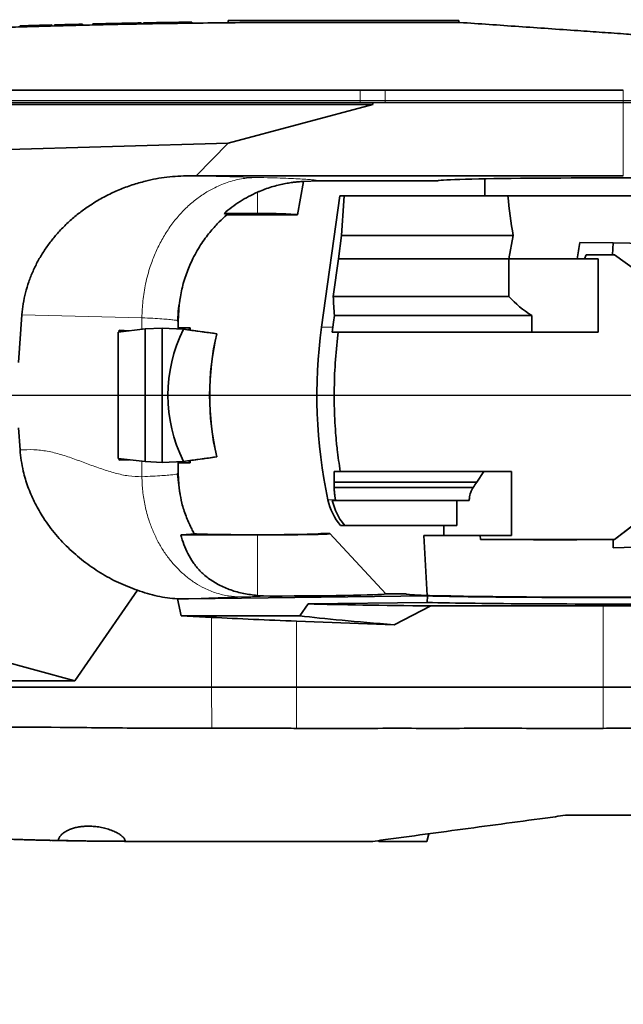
# Model space of a CAD drawing. Header units: millimetres. Extents: x 0 to 11920, y 0 to 8400.
# Tile 40 of 44: x 9954 to 10255, y 4829 to 5320. Entities that reach past the tile are written whole.
import ezdxf

# ---------------------------------------------------------------- set-up
doc = ezdxf.new("R2010")
doc.units = ezdxf.units.MM
doc.header["$LTSCALE"] = 20
doc.layers.add('THICK_LINE', color=7, linetype='Continuous')
doc.styles.add('SLDTEXTSTYLE0', font='TXT', dxfattribs={"width": 0.605})
doc.dimstyles.new('SLDDIMSTYLE0', dxfattribs={"dimtxt": 70, "dimasz": 70, "dimexe": 0, "dimexo": 0.0625, "dimgap": 17.5, "dimtad": 1, "dimdec": 4, "dimlfac": 20, "dimzin": 12, "dimdsep": 46, "dimtxsty": 'SLDTEXTSTYLE0', "dimsah": 1, "dimcen": 0.09, "dimadec": 1, "dimazin": 3, "dimtfac": 1, "dimtofl": 0, "dimtmove": 0, "dimatfit": 3, "dimfxl": 1, "dimfrac": 2, "dimtolj": 1, "dimtzin": 12, "dimarcsym": 0})
doc.dimstyles.new('SLDDIMSTYLE1', dxfattribs={"dimtxt": 70, "dimasz": 70, "dimexe": 0, "dimexo": 0.0625, "dimgap": 17.5, "dimtad": 1, "dimdec": 1, "dimrnd": 1e-09, "dimzin": 12, "dimdsep": 46, "dimtxsty": 'SLDTEXTSTYLE0', "dimsah": 1, "dimcen": 0, "dimadec": 0, "dimazin": 3, "dimtfac": 1, "dimtofl": 0, "dimtmove": 0, "dimatfit": 3, "dimfxl": 1, "dimfrac": 2, "dimtolj": 1, "dimtzin": 12, "dimarcsym": 0})

# ---------------------------------------------------------------- blocks, each defined once
blk = doc.blocks.new('_D')
at = {"layer": 'THICK_LINE'}
for p, q in [((6065.91, 5593.91), (5923.95, 5618.94)), ((10553.28, 5132.52), (11483.7, 5132.52))]:
    blk.add_line(p, q, dxfattribs=at)
blk.add_arc((8682.55, 5132.52), 2771.15, 360, 170, dxfattribs=at)
for points in [[(5953.49, 5613.73), (5976.34, 5680.65), (5956.69, 5684.37)], [(11453.7, 5132.52), (11462.82, 5202.64), (11442.82, 5202.39)]]:
    blk.add_solid(points, dxfattribs=at)
at = {"layer": 'THICK_LINE', "insert": (8832.85, 7991.69), "char_height": 70, "attachment_point": 1, "rotation": 355, "style": 'SLDTEXTSTYLE0'}
blk.add_mtext('170°', dxfattribs=at)
blk = doc.blocks.new('_D_1')
at = {"layer": 'THICK_LINE'}
for p, q in [((10553.28, 5132.52), (11483.72, 5132.52)), ((6065.91, 4671.14), (5923.93, 4646.11))]:
    blk.add_line(p, q, dxfattribs=at)
blk.add_arc((8682.55, 5132.52), 2771.17, 190, 360, dxfattribs=at)
for points in [[(11453.72, 5132.52), (11442.84, 5062.66), (11462.84, 5062.4)], [(5953.47, 4651.31), (5956.67, 4580.68), (5976.32, 4584.4)]]:
    blk.add_solid(points, dxfattribs=at)
at = {"layer": 'THICK_LINE', "insert": (8817.13, 2453.12), "char_height": 70, "attachment_point": 1, "rotation": 5, "style": 'SLDTEXTSTYLE0'}
blk.add_mtext('170°', dxfattribs=at)
blk = doc.blocks.new('_D_3')
at = {"layer": 'THICK_LINE'}
blk.add_line((10583.52, 6931.13), (8682.55, 5132.52), dxfattribs=at)
blk.add_solid([(10583.52, 6931.13), (10525.8, 6890.28), (10539.55, 6875.76)], dxfattribs=at)
at = {"layer": 'THICK_LINE', "insert": (9467.35, 5999.23), "char_height": 70, "attachment_point": 1, "rotation": 43.415, "style": 'SLDTEXTSTYLE0'}
blk.add_mtext('R2617', dxfattribs=at)

msp = doc.modelspace()

# ---------------------------------------------------------------- linework, layer by layer
at = {"color": 7, "linetype": 'Continuous', "lineweight": 35}
for p, q in [((10058.0467826, 5319.5242098), (10173.0467826, 5319.5242098)), ((10058.0467826, 5318.3502935), (10058.0467826, 5319.5242098)), ((10173.0467826, 5318.5242098), (10173.0467826, 5319.5242098)), ((9954.9348377, 5316.7974721), (9955.5445312, 5316.8163607)), ((9954.9348377, 5316.7974721), (9954.9348377, 5316.2974721)), ((9955.5445312, 5316.8193386), (9955.5445312, 5316.3198377)), ((9960.5608991, 5316.968971), (9961.1378136, 5316.9863599)), ((9970.0795312, 5317.2439069), (9966.1465312, 5317.1327692)), ((9970.0795312, 5317.2439069), (9970.0795312, 5316.7439069)), ((9971.3335312, 5317.2786342), (9971.3335312, 5316.7786342)), ((9985.2985312, 5317.6422448), (9985.2985312, 5317.1422448)), ((9990.5425312, 5317.7678247), (9990.5425312, 5317.2678247)), ((9999.129865, 5317.9605481), (9999.5681975, 5317.9699551)), ((9999.129865, 5317.9605481), (9999.129865, 5317.4605481)), ((9999.5681975, 5317.9699551), (9999.5681975, 5317.4699551)), ((10008.1555312, 5318.1458175), (10008.1555312, 5317.6458175)), ((10014.5395312, 5318.2661624), (10014.5395312, 5317.7661624)), ((10015.7935312, 5318.28876), (10015.7935312, 5317.78876)), ((10022.1775312, 5318.3984995), (10022.1775312, 5317.8984995)), ((10030.764865, 5318.5321339), (10031.2031975, 5318.5385249)), ((10030.764865, 5318.5321339), (10030.764865, 5318.0321339)), ((10031.2031975, 5318.5385249), (10031.2031975, 5318.0385249)), ((10039.7905312, 5318.6553047), (10039.7905312, 5318.1553047)), ((10173.5434513, 5318.5242098), (10098.0467826, 5318.5242098)), ((10123.8605153, 5278.5242098), (9804.0049282, 5278.5242098)), ((9804.0049282, 5277.5242098), (10130.0467826, 5277.5242098)), ((10130.0467826, 5277.5242098), (10057.9376329, 5258.316841)), ((10130.0467826, 5278.5242098), (10123.8605153, 5278.5242098)), ((10130.0467826, 5278.5242098), (10130.0467826, 5277.5242098)), ((10136.2813291, 5278.5242098), (10130.0467826, 5278.5242098)), ((10255.0467826, 5278.5242098), (10136.2813291, 5278.5242098)), ((10400.0467826, 5278.5242098), (10255.0467826, 5278.5242098)), ((10057.9376329, 5258.316841), (9802.4570553, 5250.7995191)), ((10057.9376329, 5258.316841), (10042.0280465, 5242.0551942)), ((10042.0280465, 5242.0551942), (10038.4774307, 5242.0481025)), ((10255.0467826, 5242.0551942), (10042.0280465, 5242.0551942)), ((10186.0467826, 5240.5307558), (10186.0467826, 5232.0242098)), ((10092.5467826, 5222.5242098), (10095.4719743, 5239.1137965)), ((10095.4719752, 5239.1137963), (10103.0402254, 5239.5242098)), ((10103.0402254, 5239.5242098), (10162.5467826, 5239.5242098)), ((10113.5911152, 5232.0242098), (10104.5695094, 5166.5240241)), ((10115.891803, 5232.0242098), (10113.5911152, 5232.0242098)), ((10196.1780935, 5232.0242098), (10115.891803, 5232.0242098)), ((10304.0467826, 5232.0242098), (10196.1780935, 5232.0242098)), ((10072.5467826, 5223.2269523), (10055.9166812, 5223.2269523)), ((10057.3172704, 5222.5242098), (10092.5467826, 5222.5242098)), ((10112.9980105, 5200.5242098), (10114.5217191, 5212.1911143)), ((10114.5217191, 5212.1911143), (10200.1423625, 5212.1911143)), ((10197.9118649, 5200.5242098), (10200.1423625, 5212.1911143)), ((10233.3744269, 5208.8152268), (10250.0467826, 5208.5242098)), ((10249.6174928, 5202.5247496), (10250.0467826, 5208.5242098)), ((10337.9493622, 5206.9898646), (10250.0467826, 5208.5242098)), ((10236.458432, 5202.5316316), (10235.7653715, 5200.5242098)), ((10236.458432, 5202.5316316), (10249.6174928, 5202.5247496)), ((10250.6864821, 5202.5272825), (10249.6174928, 5202.5247496)), ((10282.0631414, 5180.0640497), (10250.6864821, 5202.5272825)), ((10110.3736584, 5181.7610262), (10112.9980105, 5200.5242098)), ((10112.9980105, 5200.5242098), (10197.9118649, 5200.5242098)), ((10197.9118649, 5181.7610262), (10197.9118649, 5200.5242098)), ((10232.0916599, 5200.5242098), (10197.9118649, 5200.5242098)), ((10232.0916599, 5200.5242098), (10235.7653715, 5200.5242098)), ((10242.5467826, 5200.5242098), (10235.7653715, 5200.5242098)), ((10242.5467826, 5200.5242098), (10242.5467826, 5164.0242283)), ((10110.3736584, 5181.7610262), (10197.9118649, 5181.7610262)), ((10033.0459284, 5169.5135468), (10033.5703721, 5177.9304807)), ((9955.1240538, 5172.7072201), (9953.3874732, 5148.8216736)), ((10111.0113238, 5172.2969029), (10209.3858731, 5172.2969029)), ((10209.3858731, 5172.2969029), (10209.3858731, 5164.0242283)), ((10033.0467826, 5169.5135468), (10032.6720248, 5169.7188417)), ((10032.8972954, 5169.6757281), (10032.6997042, 5169.7310771)), ((10032.897285, 5169.6659179), (10033.0467826, 5169.5135468)), ((10033.0467826, 5166.1342098), (10033.0467826, 5169.5135468)), ((10016.5166848, 5165.6110818), (10003.055287, 5164.0260888)), ((10003.055287, 5132.5242098), (10003.055287, 5164.0260888)), ((10003.5445994, 5164.9525719), (10008.7996902, 5164.7024553)), ((10003.5445994, 5164.0837022), (10003.5445994, 5164.9525719)), ((10003.5445994, 5164.9525719), (10004.1645785, 5164.1567008)), ((10025.0467826, 5166.0904772), (10016.5166848, 5165.6110818)), ((10016.5166848, 5099.4373378), (10016.5166848, 5165.6110818)), ((10025.0467826, 5166.0904772), (10025.0467826, 5098.9579424)), ((10035.7081219, 5165.491305), (10025.0467826, 5166.0904772)), ((10033.0467826, 5166.1342098), (10039.0467826, 5166.1342098)), ((10039.0467826, 5165.0353533), (10039.0467826, 5166.1342098)), ((10052.2629725, 5163.2323904), (10052.3155376, 5163.2330565)), ((10109.8596587, 5164.0242283), (10110.1976776, 5166.5242056)), ((10109.8596587, 5164.0242283), (10112.9086073, 5164.0242283)), ((10112.532865, 5161.0242283), (10112.9086073, 5164.0242283)), ((10242.5467826, 5164.0242283), (10112.9086073, 5164.0242283)), ((10003.055287, 5101.0223307), (10003.055287, 5132.5242098)), ((9953.3874732, 5116.226746), (9954.1841862, 5105.2684726)), ((10016.5166848, 5099.4373378), (10003.055287, 5101.0223307)), ((10003.5445994, 5100.0958476), (10003.5445994, 5100.9647173)), ((10003.5445994, 5100.0958476), (10004.1645785, 5100.8917188)), ((10003.5445994, 5100.0958476), (10008.7996902, 5100.3459642)), ((10025.0467826, 5098.9579424), (10016.5166848, 5099.4373378)), ((10035.7081219, 5099.5571146), (10025.0467826, 5098.9579424)), ((10033.0467826, 5093.5333495), (10033.0467826, 5098.9142098)), ((10033.0467826, 5098.9142098), (10039.0467826, 5098.9142098)), ((10039.0467826, 5098.9142098), (10039.0467826, 5100.0130662)), ((10052.2629725, 5101.8160292), (10052.3155376, 5101.8153631)), ((10032.6728723, 5093.3405678), (10033.0467826, 5093.5333495)), ((10033.0467826, 5093.5333495), (10032.6728723, 5093.3405678)), ((10033.9361351, 5083.4911899), (10032.7603197, 5093.3250785)), ((10033.3970462, 5087.9998399), (10032.7603197, 5093.3250785)), ((10033.0459266, 5093.5333495), (10033.3970462, 5087.9998399)), ((10110.8445881, 5094.5242098), (10110.8445881, 5089.1908765)), ((10110.8445881, 5094.5242098), (10113.8542202, 5094.5242098)), ((10199.2729441, 5094.5242098), (10113.8542202, 5094.5242098)), ((10185.5551866, 5094.5242098), (10182.0148242, 5089.1908765)), ((10199.2729441, 5062.5242098), (10199.2729441, 5094.5242098)), ((10110.8445881, 5089.1908765), (10110.8445811, 5086.5337908)), ((10182.0148242, 5089.1908765), (10110.8445881, 5089.1908765)), ((10033.9381683, 5083.4741847), (10033.8393027, 5084.3010438)), ((10180.1594029, 5086.5337908), (10110.8445811, 5086.5337908)), ((10250.7324351, 5060.6189225), (10285.4868699, 5087.576419)), ((10250.7324351, 5060.5265547), (10285.4868699, 5087.490511)), ((10110.5638008, 5080.0242283), (10109.8614206, 5080.0242283)), ((10111.4874513, 5075.0242283), (10109.8614206, 5080.0242283)), ((10111.2016245, 5080.0242283), (10110.5638008, 5080.0242283)), ((10111.2016245, 5080.0242283), (10111.6381212, 5080.0242283)), ((10111.2374741, 5082.2013301), (10111.5651725, 5080.372801)), ((10111.6381212, 5080.0242283), (10111.5651725, 5080.372801)), ((10178.1897393, 5080.0242283), (10111.6381212, 5080.0242283)), ((10172.0536322, 5080.0242283), (10172.0536322, 5067.5242098)), ((10111.4874513, 5075.0242283), (10113.7287414, 5070.7976283)), ((10116.1656134, 5067.5242098), (10113.7287414, 5070.7976283)), ((10040.6908029, 5064.218787), (10040.7746058, 5064.0175678)), ((10114.0733827, 5067.5242098), (10116.1656134, 5067.5242098)), ((10172.0536322, 5067.5242098), (10116.1656134, 5067.5242098)), ((10165.5467826, 5067.5242098), (10165.5467826, 5062.5242098)), ((10034.4230898, 5062.8825995), (10072.5467826, 5062.8825995)), ((10108.7062998, 5063.5242098), (10104.2166556, 5063.5242098)), ((10136.6817524, 5033.5242098), (10108.7062998, 5063.5242098)), ((10155.6317726, 5062.5242098), (10157.1923378, 5032.7468517)), ((10155.6317726, 5062.5242098), (10183.6461449, 5062.5242098)), ((10183.7969728, 5060.5492147), (10183.6461449, 5062.5242098)), ((10183.6461449, 5062.5242098), (10199.2729441, 5062.5242098)), ((10183.7969728, 5060.5492147), (10250.7324351, 5060.6189225)), ((10250.0467826, 5060.5307951), (10250.0467826, 5060.5253947)), ((10250.0467826, 5060.5253947), (10250.7324351, 5060.5265547)), ((10250.0467826, 5060.5253947), (10250.0467826, 5056.5242098)), ((10250.7324351, 5060.5265547), (10250.7324351, 5060.6189225)), ((10337.9252601, 5058.5184514), (10250.0467826, 5056.5242098)), ((9818.8893989, 5034.9581975), (9981.5037401, 4990.0242098)), ((10012.7662933, 5035.2894043), (9981.5037401, 4990.0242098)), ((10038.2516372, 5030.9994497), (10032.6771797, 5031.0265237)), ((10032.6771797, 5031.0265237), (10034.5499242, 5022.5242098)), ((10157.4329529, 5032.4615975), (10038.2516372, 5030.9994497)), ((10078.7952754, 5032.3915321), (10072.5467826, 5032.6578245)), ((10097.9421343, 5028.4694912), (10157.2911831, 5029.197601)), ((10136.6817524, 5033.5242098), (10146.3410112, 5033.5242098)), ((10157.4329529, 5032.4615975), (10157.2911831, 5029.197601)), ((10093.6772198, 5022.5242098), (10097.9421343, 5028.4694912)), ((10140.7220556, 5018.1041578), (10159.0309173, 5027.4988545)), ((10159.0309173, 5027.4988545), (10245.0467826, 5027.4988545)), ((10034.5499242, 5022.5242098), (10049.5937163, 5021.7532024)), ((10034.5499242, 5022.5242098), (10093.6772198, 5022.5242098)), ((10092.0467826, 5019.8915652), (10140.7220556, 5018.1041578)), ((9981.5037401, 4990.0242098), (9826.981743, 4990.0242098)), ((10049.5937163, 4987.0242098), (9826.981743, 4987.0242098)), ((10092.0467826, 4987.0242098), (10049.5937163, 4987.0242098)), ((10245.0467826, 4987.0242098), (10092.0467826, 4987.0242098)), ((10404.0467826, 4987.0242098), (10245.0467826, 4987.0242098)), ((10157.0467826, 4910.0242098), (10158.0618272, 4913.8124076)), ((9973.2424774, 4910.4486211), (9973.3144143, 4910.4471581)), ((10006.8464769, 4910.0404492), (10006.8468368, 4910.0404478)), ((10015.0467826, 4910.0242098), (10006.8468368, 4910.0404478)), ((10132.9418868, 4910.4156861), (10133.0467826, 4910.0242098)), ((10157.0467826, 4910.0242098), (10133.0467826, 4910.0242098))]:
    msp.add_line(p, q, dxfattribs=at)
at = {"color": 8, "linetype": 'Continuous', "lineweight": 18}
for p, q in [((9966.1465312, 5317.1327692), (9966.1465312, 5316.6327692)), ((10123.8872948, 5284.6982291), (10123.8648528, 5279.5242098)), ((10136.2813291, 5284.6885388), (10136.2813291, 5279.5242098)), ((10255.0467826, 5284.6827605), (10255.0467826, 5279.5242098)), ((10123.8648528, 5279.5242098), (9804.0092656, 5279.5242098)), ((10123.8648528, 5279.5242098), (10123.8605153, 5278.5242098)), ((10136.2813291, 5279.5242098), (10123.8648528, 5279.5242098)), ((10136.2813291, 5279.5242098), (10136.2813291, 5278.5242098)), ((10255.0467826, 5279.5242098), (10136.2813291, 5279.5242098)), ((10400.0118618, 5279.5242098), (10255.0467826, 5279.5242098)), ((10255.0467826, 5279.5242098), (10255.0467826, 5278.5242098)), ((10255.0467826, 5278.5242098), (10255.0467826, 5242.0551942)), ((10038.4774307, 5242.0481025), (10072.3026301, 5241.2048939)), ((10072.5467826, 5233.8105676), (10072.5467826, 5223.2269523)), ((10014.961987, 5171.2155552), (9955.1240538, 5172.7072201)), ((10014.961987, 5171.2155552), (10014.961987, 5165.4280261)), ((10014.961987, 5099.6203935), (10014.961987, 5091.9314592)), ((10072.5467826, 5062.8825995), (10072.5467826, 5032.6578245)), ((10245.0467826, 4987.0242098), (10245.0467826, 5027.4988545)), ((10049.5937163, 4987.0242098), (10049.5937163, 5021.7532024)), ((10092.0467826, 4987.0242098), (10092.0467826, 5019.8915652)), ((10049.812887, 4966.5177772), (10049.6216879, 4987.0242098)), ((10092.0467826, 4966.3994946), (10092.0467826, 4987.0242098)), ((10245.0467826, 4966.3994946), (10245.0467826, 4987.0242098))]:
    msp.add_line(p, q, dxfattribs=at)
at = {"color": 7, "linetype": 'Continuous', "lineweight": 35, "flags": 128}
for points in [[(10123.8872948, 5284.6982291), (9963.1714967, 5284.7340347), (9804.0320422, 5284.7753599)], [(10255.0467826, 5284.6827605), (10195.664056, 5284.6874182), (10136.2813291, 5284.6885388)], [(10111.0113238, 5172.2969029), (10110.5500339, 5169.0242283), (10110.1976776, 5166.5242056)]]:
    msp.add_lwpolyline(points, dxfattribs=at)
at = {"color": 7, "linetype": 'Continuous', "lineweight": 35}
for centre, radius, start, end in [((10098.0467826, 719.0242098), 4600, 91.6431225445, 91.7943934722), ((10098.0467826, 719.0242098), 4600, 91.4044882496, 91.578489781), ((10098.0467826, 719.0242098), 4600, 91.2321649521, 91.3391523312), ((10098.0467826, 719.0242098), 4600, 91.1197211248, 91.2267039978), ((10098.0467826, 719.0242098), 4600, 91.0401904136, 91.1197211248), ((10098.0467826, 719.0242098), 4600, 90.9450402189, 91.02456855), ((10098.0467826, 719.0242098), 4600, 90.8380668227, 90.9450402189), ((10098.0467826, 719.0242098), 4600, 90.7256362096, 90.8326065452), ((10352.2467437, 5132.5242056), 250, 172.183210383, 192.047161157), ((10136.2820339, 5086.4415628), 29.1734543, 192.08609612, 220.424392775)]:
    msp.add_arc(centre, radius, start, end, dxfattribs=at)
for centre, major_axis, ratio, start_param, end_param in [((10245.0467826, 5239.5242098), (82.5, 0), 0.0174550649, 0, 3.1415926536), ((10352.2467826, 5130.7594613), (0, 567.3562363), 0.4233886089, 1.3913495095, 1.4267706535), ((10245.0467826, 5258.9905557), (0, 119.3924469), 0.4088243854, 1.7986252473, 1.9735790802), ((10072.5467826, 5222.5285104), (20.0003792, 0), 0.0349214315, 6.2770277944, 7.853981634), ((10218.4566806, 5265.1914954), (32.3291991, 244.9217031), 0.0919466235, 4.4573446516, 4.492279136), ((10352.2467826, 5191.8586151), (242.1043341, 0), 0.954556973, 3.1852997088, 3.2263392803), ((10245.0467826, 5221.9835503), (63.4661364, 0), 0.9464123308, 3.8753279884, 4.115721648), ((10167.8919919, 5132.5242098), (140.0110629, 0), 0.7142292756, 2.8056376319, 3.4775476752), ((9933.0467826, 5166.1342098), (100, 0), 0.069926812, 6.2144772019, 6.2831853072), ((10361.9909101, 5132.5242098), (764.2499116, -99.4660615), 0.0135034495, 4.2730497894, 4.2968726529), ((9933.0467826, 5166.1342098), (106, 0), 0.069926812, 6.151469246, 6.2831853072), ((10362.0433179, 5132.5242098), (764.2499116, -99.4660615), 0.0135034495, 4.2777995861, 4.2968726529), ((10121.8885289, 5132.5242098), (0, 100), 0.7316044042, 1.2586641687, 1.8829284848), ((10121.9409367, 5132.5242098), (0, 100), 0.7316044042, 1.2586641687, 1.8829284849), ((9933.0467826, 5098.9142098), (100, 0), 0.0699268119, 0, 0.068708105), ((10361.9909101, 5132.5242098), (764.2499116, 99.4660615), 0.0135034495, 1.9863126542, 2.0101355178), ((9933.0467826, 5098.9142098), (106, 0), 0.0699268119, 0, 0.1317160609), ((10362.0433179, 5132.5242098), (764.2499116, 99.4660615), 0.0135034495, 1.9863126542, 2.0053857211), ((10245.0467826, 5038.000183), (0, 84.0003388), 0.9464247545, 0.9154793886, 0.9547917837), ((10072.5467826, 5063.5267953), (31.6702194, 0), 0.0174552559, 3.2395637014, 6.2785082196), ((10072.5467826, 5063.5139335), (36.1643083, 0), 0.0174573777, 4.7123889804, 6.2994631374), ((10245.0516579, 5060.8481431), (89.3271695, 0.0930282), 0.003616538, 3.9567734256, 4.7683338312), ((10072.5467826, 5033.5059831), (64.1434676, 0), 0.0174573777, 4.810156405, 6.2994631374), ((10245.0467826, 5033.5322682), (98.706851, 0), 0.0174552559, 3.1462697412, 6.2785082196), ((10245.0467826, 5030.2684574), (107.0735698, 0), 0.0174551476, 3.7517074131, 6.2862631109), ((10245.0467826, 5033.5184882), (106.5005044, 0), 0.0174551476, 3.7463129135, 6.2862631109), ((10245.0467826, 5030.2199603), (178.0271227, 0), 0.0174577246, 3.7398742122, 4.2081268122), ((10245.0467826, 5030.2742098), (159, 0), 0.0174550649, 4.7123889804, 5.7374995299), ((10092.0467826, 5028.2300184), (158.9997043, -5.8547173), 0.0523722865, 4.4440383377, 4.7143174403), ((10251.8925649, 5021.8475874), (186.1697347, -6.8741093), 0.0524085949, 3.6986367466, 4.0743871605)]:
    msp.add_ellipse(centre, major_axis=major_axis, ratio=ratio, start_param=start_param, end_param=end_param, dxfattribs=at)
for points, knots in [([(10098.0467826, 5318.5242098), (10091.3670687, 5318.5158447), (10078.3579809, 5318.4995532), (10059.3702122, 5318.3730595), (10041.4340562, 5318.1870373), (10024.5496581, 5317.9466657), (10008.8019956, 5317.6667784), (9994.1786479, 5317.3585135), (9980.6671366, 5317.0324963), (9968.1700562, 5316.6955877), (9956.2375673, 5316.3427616), (9944.968032, 5315.9809553), (9934.4597712, 5315.6180465), (9925.2606034, 5315.2806049), (9917.3702777, 5314.9764861), (9910.7885581, 5314.7124279), (9906.0430896, 5314.5159098), (9902.8343566, 5314.3803537), (9900.9181914, 5314.2984943), (9899.6247712, 5314.2427642), (9898.9196748, 5314.2122367), (9898.6507267, 5314.2005714), (9898.5403841, 5314.1957819), (9898.493381, 5314.193741), (9898.4729994, 5314.1928559), (9898.4640894, 5314.192469), (9898.4601803, 5314.1922992), (9898.4583026, 5314.1922177), (9894.3472305, 5314.0136745), (9886.3500938, 5313.6556096), (9874.6912088, 5313.1030959), (9863.7032924, 5312.5552354), (9853.4760705, 5312.0215271), (9844.9670221, 5311.5591892), (9837.6830965, 5311.1513209), (9831.0412949, 5310.7703581), (9824.2451201, 5310.3700804), (9817.5693087, 5309.9668607), (9811.3044304, 5309.5798416), (9805.1159324, 5309.1890984), (9798.3863189, 5308.7551491), (9791.1845871, 5308.2796926), (9783.6759404, 5307.7713081), (9776.5873668, 5307.2799783), (9770.0002324, 5306.8135191), (9763.986506, 5306.3793337), (9758.6214869, 5305.9852572), (9753.967042, 5305.6382532), (9750.0701943, 5305.3440619), (9746.9918892, 5305.1093051), (9744.7301432, 5304.9354815), (9743.4431011, 5304.8360717), (9742.9092033, 5304.7947398), (9743.0566356, 5304.8061453), (9743.0615134, 5304.8065226)], [0, 0, 0, 0, 0.05019840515, 0.09776398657, 0.14269674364, 0.18499667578, 0.22466378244, 0.26105982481, 0.29491623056, 0.32623299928, 0.35501013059, 0.38462869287, 0.41096776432, 0.43402734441, 0.45380743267, 0.4703080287, 0.48352913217, 0.48950046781, 0.49444335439, 0.49794236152, 0.49922961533, 0.49974715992, 0.49996542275, 0.50005962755, 0.50010072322, 0.50011873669, 0.50012664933, 0.50013012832, 0.50013286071, 0.53105072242, 0.5602892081, 0.5878483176, 0.61372805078, 0.63725194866, 0.65188846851, 0.66855323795, 0.68724625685, 0.70305568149, 0.718797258, 0.73448158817, 0.75016236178, 0.77085563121, 0.7916787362, 0.81244680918, 0.83313115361, 0.85394097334, 0.87472972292, 0.89541343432, 0.91618678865, 0.9370097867, 0.95768842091, 0.9784569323, 0.99928725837, 1, 1, 1, 1]), ([(9955.6391542, 5316.8193386), (9955.6762295, 5316.8204915), (9955.7594399, 5316.8230789), (9957.2999467, 5316.8706477), (9959.8126626, 5316.9469885), (9962.9201783, 5317.0395793), (9965.1282522, 5317.1033572), (9966.1465312, 5317.1327692)], [0, 0, 0, 0, 0.1724057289, 0.3869404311, 0.6015411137, 0.8162460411, 1, 1, 1, 1]), ([(10173.5434513, 5318.5242098), (10183.3059325, 5317.8415506), (10202.8392408, 5316.4756486), (10226.5683296, 5314.8163491), (10244.5111518, 5313.5616647), (10255.3197818, 5312.8058517), (10264.9284629, 5312.1339473), (10273.2826753, 5311.5497638), (10281.5094849, 5310.9744893), (10289.5461305, 5310.4125123), (10297.4228399, 5309.8617191), (10305.1883174, 5309.318704), (10312.7096956, 5308.792758), (10319.8645437, 5308.2924423), (10326.6831625, 5307.815638), (10333.1705116, 5307.3619984), (10339.2127729, 5306.9394823), (10344.7145961, 5306.5547573), (10349.7046265, 5306.2058204), (10354.1747446, 5305.8932393), (10358.0263118, 5305.6239115), (10361.2058716, 5305.401575), (10363.7476745, 5305.2238348), (10365.6610869, 5305.090036), (10366.8296673, 5305.0083209), (10367.3368324, 5304.9728565), (10367.2475277, 5304.9791013), (10367.2283037, 5304.9804455)], [0, 0, 0, 0, 0.1206132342, 0.2413295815, 0.2906851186, 0.3400366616, 0.3734385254, 0.4069078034, 0.4403127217, 0.4723890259, 0.5044656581, 0.5374774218, 0.5704892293, 0.6025633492, 0.6346374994, 0.6676414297, 0.7006453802, 0.7327429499, 0.7648402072, 0.797888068, 0.8309354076, 0.8627173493, 0.8944992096, 0.9272251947, 0.9599511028, 0.9913789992, 1, 1, 1, 1]), ([(10136.2813291, 5284.6885388), (10134.2136598, 5284.6892359), (10130.0702761, 5284.6906327), (10125.9509547, 5284.6956937), (10123.8872948, 5284.6982291)], [0, 0, 0, 0, 0.4990291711, 1, 1, 1, 1]), ([(9955.1240538, 5172.7072201), (9955.3059398, 5174.5479763), (9955.6697205, 5178.2295774), (9956.8380932, 5183.7290331), (9958.4645918, 5189.1716267), (9960.5597912, 5194.4569798), (9963.0553019, 5199.5011468), (9965.9308171, 5204.3260389), (9969.197845, 5208.954642), (9972.8995092, 5213.4420082), (9977.0018261, 5217.7136725), (9981.5223793, 5221.7677542), (9986.365421, 5225.5049003), (9991.6734187, 5229.020028), (9997.4066473, 5232.2290704), (10003.5993352, 5235.0993846), (10010.0403141, 5237.5101999), (10017.9756468, 5239.7962863), (10027.470766, 5241.6353315), (10034.790601, 5241.9098393), (10038.4774307, 5242.0481025)], [0, 0, 0, 0, 0.0468075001, 0.09361725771, 0.14189823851, 0.19018242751, 0.23694807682, 0.28371659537, 0.33165298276, 0.3795922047, 0.43015556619, 0.48072177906, 0.53244743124, 0.58417540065, 0.64107668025, 0.69798016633, 0.75626524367, 0.81455148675, 0.90659392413, 1, 1, 1, 1]), ([(10095.4719742, 5239.1137961), (10095.4395734, 5239.1284835), (10095.3747724, 5239.157858), (10094.7636123, 5239.1561912), (10093.6188105, 5239.0983842), (10091.8003863, 5238.9373294), (10089.4580696, 5238.6473071), (10086.7202676, 5238.2015548), (10083.6654629, 5237.5629041), (10080.4522049, 5236.7311339), (10077.1569859, 5235.6778666), (10074.5118402, 5234.6742508), (10072.9971147, 5234.0084978), (10072.5467826, 5233.8105676)], [0, 0, 0, 0, 0.07881999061, 0.15763855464, 0.26138754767, 0.36512256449, 0.46741652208, 0.56969062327, 0.66847335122, 0.76725271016, 0.86329033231, 0.95935583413, 1, 1, 1, 1]), ([(10072.5467826, 5233.8105676), (10071.0739014, 5233.1130474), (10068.1204529, 5231.7143672), (10063.877071, 5229.2045442), (10059.7651455, 5226.4123102), (10057.2018484, 5224.2906798), (10055.9166812, 5223.2269523)], [0, 0, 0, 0, 0.2466733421, 0.4946339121, 0.7466232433, 1, 1, 1, 1]), ([(10033.7042838, 5178.8339266), (10034.1154549, 5181.3849351), (10034.9474779, 5186.5470133), (10037.2885336, 5193.8880704), (10039.9184731, 5199.9723711), (10042.4880401, 5204.7241967), (10044.7436772, 5208.3363407), (10047.0245028, 5211.5513912), (10049.2708208, 5214.3827451), (10051.4346626, 5216.8449334), (10054.0455794, 5219.5827559), (10056.0456408, 5221.3809352), (10057.3172701, 5222.5242088)], [0, 0, 0, 0, 0.1525274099, 0.3086459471, 0.4538080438, 0.5437075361, 0.6276442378, 0.7053285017, 0.7765425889, 0.8411313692, 0.8989920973, 1, 1, 1, 1]), ([(10055.9166812, 5223.2269523), (10056.3535723, 5223.1107113), (10057.2302442, 5222.8774606), (10057.2881788, 5222.6422185), (10057.3172415, 5222.5242098)], [0, 0, 0, 0, 0.4983518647, 1, 1, 1, 1]), ([(10032.7602378, 5169.7348729), (10032.8913963, 5171.7721541), (10033.1375666, 5175.5959078), (10033.7630722, 5179.4169528), (10034.0553108, 5181.2021598)], [0, 0, 0, 0, 0.5327961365, 1, 1, 1, 1]), ([(10112.532865, 5161.0242283), (10112.0404625, 5156.286725), (10111.0556576, 5146.8117186), (10110.9149526, 5137.2867099), (10110.8446001, 5132.5242056)], [0, 0, 0, 0, 0.5000000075, 1, 1, 1, 1]), ([(10110.8446001, 5132.5242056), (10110.8628298, 5130.273925), (10110.8993036, 5125.7716016), (10111.1926667, 5119.0170416), (10111.6666007, 5112.2649042), (10112.4561009, 5104.0841403), (10113.3186442, 5098.1863216), (10113.8542202, 5094.5242098)], [0, 0, 0, 0, 0.176918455, 0.3539754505, 0.5314503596, 0.7090651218, 1, 1, 1, 1]), ([(10012.7662933, 5035.2894043), (10009.5818396, 5036.4903386), (10003.2022189, 5038.8962474), (9994.2179632, 5043.8443402), (9985.7717254, 5049.663723), (9978.0095219, 5056.4025498), (9971.0395877, 5063.9658115), (9965.4301742, 5071.7140448), (9961.1341743, 5079.4223241), (9957.9675459, 5086.8766446), (9955.9198643, 5093.7702767), (9954.6988796, 5099.9254143), (9954.3557487, 5103.4874739), (9954.1841862, 5105.2684726)], [0, 0, 0, 0, 0.1058568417, 0.2120698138, 0.3179662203, 0.4241749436, 0.5307090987, 0.6368196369, 0.7205901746, 0.8045997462, 0.8883257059, 0.9441638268, 1, 1, 1, 1]), ([(10033.8393027, 5084.3010438), (10034.146259, 5082.4524733), (10034.8283407, 5078.3448003), (10036.7944727, 5072.3632644), (10038.8816518, 5067.5486229), (10040.2910938, 5064.9544725), (10040.6908116, 5064.2187715)], [0, 0, 0, 0, 0.2632246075, 0.5849063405, 0.8822794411, 1, 1, 1, 1]), ([(10111.2374741, 5082.2013301), (10111.1228882, 5083.0123014), (10110.8967635, 5084.6126786), (10110.8618183, 5085.8991988), (10110.8445811, 5086.5337908)], [0, 0, 0, 0, 0.5067376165, 1, 1, 1, 1]), ([(10180.1594029, 5086.5337908), (10179.71884, 5085.7843077), (10178.8166684, 5084.2495385), (10178.2920335, 5081.8064984), (10178.2089167, 5080.3583552), (10178.1897393, 5080.0242283)], [0, 0, 0, 0, 0.4233649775, 0.8669542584, 1, 1, 1, 1]), ([(10041.0284322, 5063.4727224), (10040.9235955, 5063.6948218), (10040.7444504, 5064.0743453), (10040.7065314, 5064.1764391), (10040.6908029, 5064.218787)], [0, 0, 0, 0, 0.5852060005, 1, 1, 1, 1]), ([(10034.4230898, 5062.8825995), (10035.2377961, 5062.9238752), (10036.8710835, 5063.0066228), (10038.70612, 5063.1348285), (10040.0650368, 5063.2658244), (10040.7865692, 5063.3790133), (10040.9651546, 5063.4482057), (10041.0284322, 5063.4727224)], [0, 0, 0, 0, 0.2168567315, 0.4347448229, 0.6558474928, 0.8780574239, 1, 1, 1, 1]), ([(10072.5467826, 5032.6578245), (10070.2711147, 5032.9374473), (10065.7215056, 5033.4964806), (10059.2105078, 5035.3053323), (10053.2165453, 5037.8897534), (10048.0279448, 5041.1548759), (10043.7863652, 5044.9497951), (10040.402508, 5049.08083), (10037.7794072, 5053.5157941), (10035.7702805, 5058.137455), (10034.8719625, 5061.3015569), (10034.4230898, 5062.8825995)], [0, 0, 0, 0, 0.1139645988, 0.2278427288, 0.3422862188, 0.456728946, 0.5645821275, 0.6725342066, 0.7814757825, 0.890807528, 1, 1, 1, 1]), ([(10032.6771797, 5031.0265237), (10031.0043037, 5031.1622547), (10027.6495476, 5031.4344473), (10022.6420345, 5032.3375673), (10017.6543933, 5033.5723166), (10014.3984865, 5034.7160488), (10012.7662933, 5035.2894043)], [0, 0, 0, 0, 0.2466725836, 0.4946728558, 0.7466783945, 1, 1, 1, 1]), ([(9827.1937557, 4967.2854855), (9833.8817343, 4967.3202741), (9847.2579142, 4967.3898524), (9874.0055882, 4967.7928222), (9917.8021228, 4967.1578834), (9966.7680386, 4967.0333813), (10014.2238441, 4966.4372621), (10037.9501232, 4966.4909394), (10049.812887, 4966.5177772)], [0, 0, 0, 0, 0.0901330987, 0.1802691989, 0.360525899, 0.6802601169, 0.8401351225, 1, 1, 1, 1]), ([(10049.812887, 4966.5177772), (10053.2250875, 4966.5176219), (10060.0653114, 4966.5173106), (10070.5758839, 4966.3823574), (10081.2518001, 4966.4393559), (10088.4428855, 4966.4128022), (10092.0467826, 4966.3994946)], [0, 0, 0, 0, 0.2471365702, 0.4954191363, 0.747123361, 1, 1, 1, 1]), ([(10092.0467826, 4966.3994946), (10098.4216559, 4966.3668967), (10111.171658, 4966.3016995), (10136.6715718, 4966.460214), (10168.5467235, 4966.341991), (10200.4226299, 4966.5118281), (10225.9222541, 4966.2087871), (10238.6722658, 4966.3359287), (10245.0467826, 4966.3994946)], [0, 0, 0, 0, 0.1249973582, 0.2499997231, 0.4999981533, 0.7499965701, 0.8750078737, 1, 1, 1, 1]), ([(10245.0467826, 4966.3994946), (10249.380911, 4966.4681326), (10258.0496089, 4966.6054157), (10271.0874816, 4966.4059224), (10284.0673813, 4966.3676685), (10296.7857487, 4966.4276474), (10309.0348421, 4966.3899807), (10320.8600094, 4966.3939289), (10332.2627137, 4966.4078207), (10343.0765756, 4966.4072551), (10353.1260271, 4966.3998781), (10362.4556059, 4966.4004501), (10371.0324335, 4966.4072461), (10378.7007157, 4966.4029673), (10385.3443446, 4966.3983697), (10391.0154826, 4966.4015254), (10395.6902643, 4966.3998278), (10399.2903382, 4966.3985957), (10401.7195914, 4966.4003976), (10403.0675967, 4966.3998805), (10403.0936176, 4966.3998656), (10403.1047038, 4966.3998592)], [0, 0, 0, 0, 0.0523342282, 0.1046737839, 0.1585039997, 0.2123351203, 0.264826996, 0.3173189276, 0.3713092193, 0.4252994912, 0.478227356, 0.531155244, 0.585620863, 0.640086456, 0.6930099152, 0.7459333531, 0.8003941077, 0.8548548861, 0.9077828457, 0.9607108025, 1, 1, 1, 1]), ([(10130.0467826, 4910.0242098), (10133.4887723, 4910.4896361), (10140.372938, 4911.4205138), (10154.4133936, 4913.319066), (10172.2743272, 4915.7342237), (10194.0670433, 4918.6810375), (10212.0862078, 4921.1175912), (10222.8351905, 4922.57107), (10226.1863175, 4923.0242098)], [0, 0, 0, 0, 0.1116580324, 0.2233221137, 0.4472816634, 0.6724771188, 0.8978907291, 1, 1, 1, 1]), ([(10226.1863175, 4923.0242098), (10229.3501513, 4923.0242098), (10235.0224863, 4923.0242098), (10243.2032757, 4923.0242098), (10250.724357, 4923.0242098), (10258.3139525, 4923.0242098), (10265.9079245, 4923.0242098), (10273.451709, 4923.0242098), (10280.8225959, 4923.0242098), (10287.9632301, 4923.0242098), (10294.8932824, 4923.0242098), (10301.5324246, 4923.0242098), (10307.767968, 4923.0242098), (10313.4977213, 4923.0242098), (10318.7487903, 4923.0242098), (10323.5255812, 4923.0242098), (10327.7391265, 4923.0242098), (10331.3187135, 4923.0242098), (10334.3019833, 4923.0242098), (10336.6706964, 4923.0242098), (10338.3988392, 4923.0242098), (10339.3739075, 4923.0242098), (10339.7838831, 4923.0242098), (10339.673146, 4923.0242098), (10339.6656048, 4923.0242098)], [0, 0, 0, 0, 0.0566740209, 0.1016090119, 0.1465411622, 0.1914014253, 0.2379710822, 0.2846268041, 0.3312042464, 0.3781565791, 0.425108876, 0.4734220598, 0.5217353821, 0.5686891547, 0.615643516, 0.6639614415, 0.7122780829, 0.7592043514, 0.8061314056, 0.8544199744, 0.9027085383, 0.9496395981, 0.9965704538, 1, 1, 1, 1]), ([(9973.2424774, 4910.4486211), (9971.0919316, 4910.4947875), (9952.8584723, 4910.8862103), (9928.0798991, 4911.7813855), (9902.1989796, 4913.2161944), (9889.1197702, 4914.0668931), (9880.947882, 4914.6533641), (9874.4440122, 4915.1553007), (9869.6055144, 4915.5463731), (9864.79729, 4915.9535543), (9860.1178568, 4916.3680762), (9855.6575415, 4916.7808859), (9851.3742051, 4917.193702), (9847.2701913, 4917.6054994), (9843.3650583, 4918.0124364), (9839.7325411, 4918.405039), (9836.3669935, 4918.7811), (9833.3241007, 4919.1319901), (9830.70924, 4919.4421027), (9828.5516883, 4919.7040483), (9826.8155179, 4919.9189139), (9825.4777026, 4920.0870093), (9824.6233054, 4920.1956781), (9824.2155915, 4920.2477723), (9824.2379664, 4920.2449291), (9824.2457677, 4920.2439378)], [0, 0, 0, 0, 0.03566602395, 0.30239532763, 0.41105645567, 0.46540868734, 0.51974203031, 0.54679634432, 0.57386714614, 0.6017385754, 0.62959602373, 0.65660123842, 0.68360444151, 0.71132805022, 0.73905064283, 0.7670838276, 0.79511630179, 0.82404721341, 0.8529767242, 0.87968076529, 0.90638350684, 0.93396768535, 0.96155057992, 0.98659420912, 1, 1, 1, 1]), ([(10006.8468368, 4910.0404478), (10006.635454, 4910.5575151), (10006.2573586, 4911.4823812), (10004.8606145, 4912.8204963), (10003.1402024, 4914.0048946), (10000.9527365, 4915.1064536), (9998.4297682, 4916.0603476), (9995.639658, 4916.8195992), (9992.7886556, 4917.3384024), (9989.9286277, 4917.6029935), (9987.2339295, 4917.6298918), (9984.6933104, 4917.4275107), (9982.3601735, 4917.0351031), (9980.2302793, 4916.4542531), (9978.2847948, 4915.6975353), (9976.5904305, 4914.7755478), (9975.1303997, 4913.6746332), (9974.0308339, 4912.4409801), (9973.4391525, 4911.3339053), (9973.2913973, 4910.6688219), (9973.2424774, 4910.4486211)], [0, 0, 0, 0, 0.07926846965, 0.14178562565, 0.20429323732, 0.26650624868, 0.32868872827, 0.38725548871, 0.44578573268, 0.498503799, 0.5512101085, 0.59979136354, 0.64838420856, 0.69712546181, 0.74588768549, 0.79881698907, 0.85176822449, 0.91117317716, 0.97059056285, 1, 1, 1, 1]), ([(9969.5820737, 4910.526739), (9969.4720848, 4910.5291346), (9969.2521078, 4910.5339257), (9967.5480534, 4910.5726964), (9964.8862866, 4910.635988), (9961.3086789, 4910.726847), (9956.890041, 4910.8482878), (9951.7912537, 4911.0007898), (9946.1321059, 4911.186633), (9940.1048435, 4911.4028207), (9933.8615222, 4911.648488), (9927.5898098, 4911.916349), (9921.4608981, 4912.2006797), (9915.6351931, 4912.4905752), (9910.2896636, 4912.7751774), (9905.5460048, 4913.0420315), (9901.5700693, 4913.2769024), (9898.4381148, 4913.4690735), (9896.2834643, 4913.604863), (9895.1290311, 4913.6791703), (9895.0556432, 4913.6836741), (9896.0258229, 4913.6215097), (9898.0567547, 4913.4928001), (9901.0499661, 4913.3083357), (9904.958426, 4913.0761998), (9909.6308779, 4912.8111335), (9914.9641554, 4912.5256095), (9920.7723537, 4912.2334909), (9926.9111538, 4911.9471307), (9933.1870629, 4911.6758432), (9939.4322525, 4911.4286199), (9945.4731454, 4911.209062), (9951.133903, 4911.021751), (9956.2787269, 4910.8657698), (9960.7385697, 4910.7420112), (9964.4217568, 4910.6474649), (9967.1887085, 4910.580961), (9968.7409757, 4910.5455791), (9969.4687661, 4910.5292388), (9969.5443045, 4910.5275722), (9969.5820737, 4910.526739)], [0, 0, 0, 0, 0.027625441, 0.055250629, 0.082289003, 0.1093267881, 0.1362765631, 0.1632256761, 0.1900388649, 0.2168516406, 0.2435452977, 0.2702389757, 0.2968867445, 0.3235349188, 0.3502279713, 0.3769215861, 0.4037221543, 0.43052319, 0.4574393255, 0.4843556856, 0.511349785, 0.5383438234, 0.5653580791, 0.59237199, 0.6193450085, 0.6463174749, 0.6731948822, 0.7000717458, 0.7268290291, 0.753586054, 0.7802525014, 0.8069191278, 0.8335731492, 0.8602277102, 0.886959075, 0.9136910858, 0.9405548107, 0.9674189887, 0.9837094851, 1, 1, 1, 1]), ([(9973.2556245, 4910.4998671), (9977.5767778, 4910.396538), (9988.765074, 4910.1289991), (9999.9562321, 4910.0996224), (10006.8251315, 4910.0815916)], [0, 0, 0, 0, 0.3862208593, 1, 1, 1, 1]), ([(9973.5867177, 4910.44162), (9973.8253757, 4910.4368009), (9974.3096125, 4910.427023), (9975.6010281, 4910.401654), (9977.2827777, 4910.36989), (9979.3192577, 4910.3333092), (9981.6781571, 4910.2935409), (9984.2532131, 4910.253288), (9987.0170651, 4910.2137541), (9989.8417725, 4910.177256), (9992.6982265, 4910.1443536), (9995.4540806, 4910.1164192), (9998.0810224, 4910.0932605), (10000.4577023, 4910.0752283), (10002.5589168, 4910.0615823), (10004.2904804, 4910.051968), (10005.6233505, 4910.0455543), (10006.5144071, 4910.0417655), (10006.7395638, 4910.040873), (10006.8461145, 4910.0404506)], [0, 0, 0, 0, 0.0582951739, 0.1182808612, 0.1765769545, 0.2365636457, 0.2948593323, 0.3548459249, 0.4131355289, 0.4731160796, 0.5313961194, 0.5913666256, 0.6496410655, 0.7096052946, 0.7678832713, 0.8278507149, 0.8861394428, 0.9461178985, 1, 1, 1, 1]), ([(10015.0467826, 4910.0242098), (10026.1539319, 4910.0242098), (10048.368321, 4910.0242098), (10086.7003514, 4910.0242098), (10113.9282015, 4910.0242098), (10130.0467826, 4910.0242098)], [0, 0, 0, 0, 0.2897767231, 0.5795558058, 1, 1, 1, 1])]:
    msp.add_open_spline(points, degree=3, knots=knots, dxfattribs=at)
at = {"color": 8, "linetype": 'Continuous', "lineweight": 18}
for points, knots in [([(10014.961987, 5171.2155552), (10015.0647639, 5174.015554), (10015.2747152, 5179.7353541), (10016.698131, 5188.3502231), (10018.8202694, 5196.2413697), (10021.4839929, 5203.2706744), (10024.4385598, 5209.3942098), (10027.9208153, 5215.1858411), (10031.8870613, 5220.5463401), (10036.2787939, 5225.387495), (10041.0237433, 5229.6378967), (10046.0406139, 5233.2442075), (10051.7995603, 5236.4955182), (10058.2645938, 5239.0857763), (10065.3225563, 5240.8231814), (10070.008656, 5241.0794455), (10072.3026301, 5241.2048939)], [0, 0, 0, 0, 0.0768877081, 0.1570651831, 0.2400839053, 0.3038915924, 0.3686928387, 0.4341738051, 0.5, 0.5658261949, 0.6313071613, 0.6961084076, 0.7599160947, 0.8429348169, 0.9231122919, 1, 1, 1, 1]), ([(10072.3026301, 5241.2048939), (10074.6747728, 5241.1429454), (10079.4117038, 5241.0192405), (10085.4713006, 5240.8223661), (10090.727381, 5240.6181016), (10095.0872194, 5240.4065405), (10098.5593481, 5240.1899395), (10101.0607928, 5239.9700466), (10102.663405, 5239.7479114), (10102.914463, 5239.5988694), (10103.0402254, 5239.5242098)], [0, 0, 0, 0, 0.124767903, 0.2491489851, 0.3738624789, 0.4996219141, 0.6254507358, 0.750314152, 0.8749248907, 1, 1, 1, 1]), ([(10032.6720248, 5169.7188417), (10032.6334185, 5169.7449661), (10032.455079, 5169.8656465), (10031.0999438, 5170.0808829), (10028.5993671, 5170.364551), (10025.0134539, 5170.6482191), (10020.5571769, 5170.9318871), (10016.8270503, 5171.1209992), (10014.961987, 5171.2155552)], [0, 0, 0, 0, 0.0523635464, 0.2418908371, 0.4314181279, 0.6209454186, 0.8104727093, 1, 1, 1, 1]), ([(10110.1976776, 5166.5242056), (10109.0715045, 5166.5242056), (10106.8191583, 5166.5242056), (10104.9412104, 5166.5242056), (10104.6970894, 5166.5242056), (10104.5756264, 5166.5242056)], [0, 0, 0, 0, 0.3344192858, 0.6688385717, 1, 1, 1, 1]), ([(9954.1841862, 5105.2684726), (9956.4491112, 5105.366212), (9960.9859651, 5105.561993), (9967.8097017, 5104.7677713), (9974.616566, 5103.036512), (9981.4164977, 5100.7402746), (9988.172537, 5098.2009044), (9994.8894936, 5095.7271708), (10001.5701447, 5093.6486027), (10008.2600074, 5092.134536), (10012.7336279, 5091.9989808), (10014.961987, 5091.9314592)], [0, 0, 0, 0, 0.1106100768, 0.2215621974, 0.3334917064, 0.446380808, 0.5597832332, 0.6710475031, 0.7816334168, 0.8912292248, 1, 1, 1, 1]), ([(10014.961987, 5091.9314592), (10016.8270495, 5092.0204531), (10020.5571744, 5092.1984409), (10025.0134637, 5092.4654227), (10028.5993304, 5092.7324044), (10031.1000806, 5092.9993861), (10032.4556985, 5093.2021072), (10032.6340784, 5093.3158345), (10032.6728723, 5093.3405678)], [0, 0, 0, 0, 0.1894685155, 0.3789370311, 0.5684055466, 0.7578740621, 0.9473425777, 1, 1, 1, 1]), ([(10014.961987, 5091.9314592), (10015.0500815, 5089.5314603), (10015.2300398, 5084.6287744), (10016.4501104, 5077.244601), (10018.2690862, 5070.4807611), (10020.5522777, 5064.4556428), (10023.0847637, 5059.2068982), (10026.0695541, 5054.2426428), (10029.4691936, 5049.6479293), (10033.2335358, 5045.498368), (10037.3006352, 5041.8551666), (10041.6008101, 5038.764043), (10046.5370499, 5035.9772052), (10052.0785071, 5033.756984), (10058.1281893, 5032.2677796), (10062.1448462, 5032.0481247), (10064.1111097, 5031.9405975)], [0, 0, 0, 0, 0.0768877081, 0.1570651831, 0.2400839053, 0.3038915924, 0.3686928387, 0.4341738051, 0.5, 0.5658261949, 0.6313071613, 0.6961084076, 0.7599160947, 0.8429348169, 0.9231122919, 1, 1, 1, 1]), ([(10107.8943491, 5080.372801), (10107.8721322, 5080.372801), (10107.8086874, 5080.372801), (10108.9356135, 5080.372801), (10110.6886528, 5080.372801), (10111.5651725, 5080.372801)], [0, 0, 0, 0, 0.2122508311, 0.6061254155, 1, 1, 1, 1]), ([(10064.1111097, 5031.9405975), (10062.092821, 5031.8869316), (10058.0421434, 5031.7792248), (10052.9672666, 5031.6064061), (10048.0608855, 5031.4178615), (10043.2935802, 5031.2142772), (10039.9330833, 5031.0710929), (10038.2516372, 5030.9994497)], [0, 0, 0, 0, 0.1840008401, 0.3692871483, 0.556178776, 0.7779312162, 1, 1, 1, 1]), ([(10078.8066389, 5032.3915034), (10076.663763, 5032.3134232), (10072.3731892, 5032.1570871), (10066.8671989, 5032.0128148), (10064.1111097, 5031.9405975)], [0, 0, 0, 0, 0.4994380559, 1, 1, 1, 1])]:
    msp.add_open_spline(points, degree=3, knots=knots, dxfattribs=at)
at = {"layer": 'THICK_LINE'}
msp.add_line((8682.5467826, 5132.5242098), (10513.2762268, 5132.5242098), dxfattribs=at)
msp.add_arc((8682.5467826, 5132.5242098), 2617, 189.9999999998, 169.9999999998, dxfattribs=at)

# ---------------------------------------------------------------- dimensions: what is measured, and where the dimension line sits
for base, line1, line2, picture, middle in [((8924.0687879, 7893.1333626), ((10513.2762268, 5132.5242098), (8682.5467826, 5132.5242098)), ((7740.085763, 5298.7055158), (6105.304893, 5586.9614908)), '_D', (8924.0687879, 7893.1333626)), ((8924.0704865, 2371.8956413), ((7740.085763, 4966.3429038), (6105.304893, 4678.0869289)), ((8682.5467826, 5132.5242098), (10513.2762268, 5132.5242098)), '_D_1', (8924.0704865, 2371.8956413))]:
    dim = msp.add_angular_dim_2l(base=base, line1=line1, line2=line2, dimstyle='SLDDIMSTYLE0', dxfattribs=at)
    dim.commit()
    dim.dimension.update_dxf_attribs({"geometry": picture, "text_midpoint": middle, "dimtype": 162})
dim = msp.add_radius_dim(center=(8682.5467826, 5132.5242098), mpoint=(10583.5217098, 6931.1301494), dimstyle='SLDDIMSTYLE1', dxfattribs=at)
dim.commit()
dim.dimension.update_dxf_attribs({"geometry": '_D_3', "text_midpoint": (9633.0344462, 6031.8273796), "dimtype": 164})

doc.saveas('drawing.dxf')
